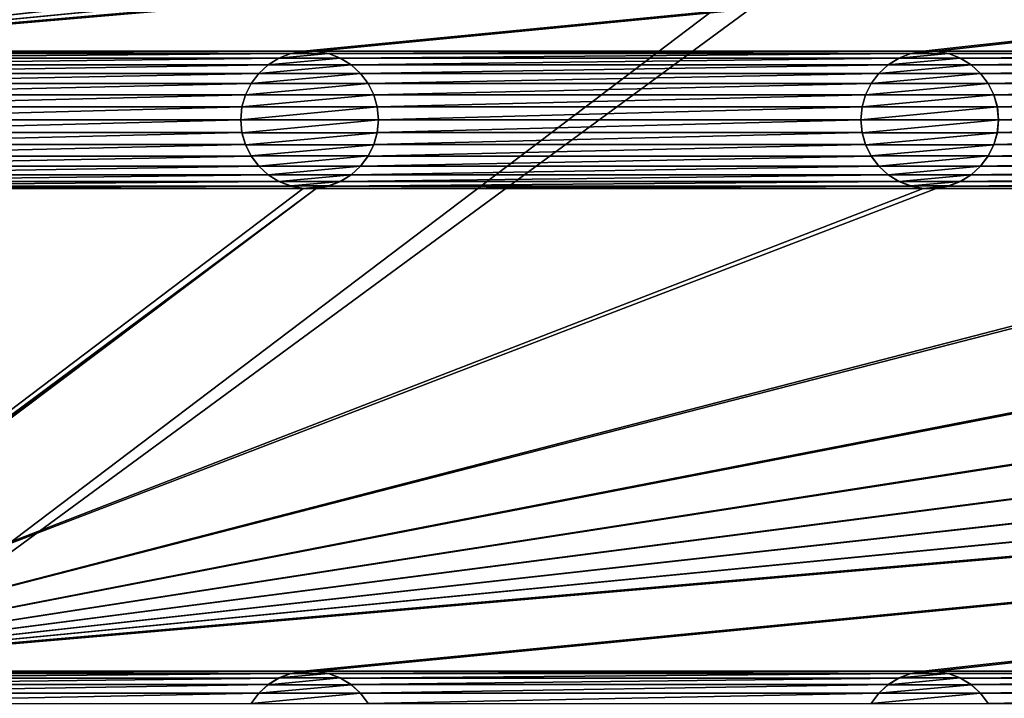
# Model space of a CAD drawing. Header units: metres. Extents: x -125 to 125, y -125 to 125.
# Tile 6 of 71: x -89 to -54, y -77 to -53. Entities that reach past the tile are written whole.
import ezdxf

# ---------------------------------------------------------------- set-up
doc = ezdxf.new("R2010")
doc.units = ezdxf.units.M
doc.layers.add('solid_P35300', color=7, linetype='CONTINUOUS')

msp = doc.modelspace()

# ---------------------------------------------------------------- linework, layer by layer
at = {"layer": 'solid_P35300'}
for points in [[(-106, 84), (-9.944516, -11.229122), (-106, -84)], [(-106, -84), (-9.944516, -11.229122), (-8.522517, -12.342908)], [(106, -84), (-106, -84), (-8.522517, -12.342908)], [(-78.517677, -36.238735, 5.5), (-102.755196, -54.254807, 5.5), (-102.365715, -54.013096, 5.5)], [(-78.982323, -36.238735, 5.5), (-101.017677, -36.238735, 5.5), (-102.755196, -54.254807, 5.5)], [(-78.517677, -36.238735, 5.5), (-78.982323, -36.238735, 5.5), (-102.755196, -54.254807, 5.5)], [(-78.517677, -36.238735, 5.5), (-102.365715, -54.013096, 5.5), (-101.932526, -53.845589, 5.5)], [(-11.017677, -36.238735, 5.5), (-101.932526, -53.845589, 5.5), (-101.482323, -53.761265, 5.5)], [(-101.932526, -53.845589, 5.5), (-56.482323, -36.238735, 5.5), (-78.517677, -36.238735, 5.5)], [(-56.017677, -36.238735, 5.5), (-56.482323, -36.238735, 5.5), (-101.932526, -53.845589, 5.5)], [(-33.982323, -36.238735, 5.5), (-56.017677, -36.238735, 5.5), (-101.932526, -53.845589, 5.5)], [(-33.517677, -36.238735, 5.5), (-33.982323, -36.238735, 5.5), (-101.932526, -53.845589, 5.5)], [(-11.482323, -36.238735, 5.5), (-33.517677, -36.238735, 5.5), (-101.932526, -53.845589, 5.5)], [(-11.017677, -36.238735, 5.5), (-11.482323, -36.238735, 5.5), (-101.932526, -53.845589, 5.5)], [(101.482323, -36.238735, 5.5), (-101.482323, -53.761265, 5.5), (-101.017677, -53.761265, 5.5)], [(11.017677, -36.238735, 5.5), (-11.017677, -36.238735, 5.5), (-101.482323, -53.761265, 5.5)], [(101.482323, -36.238735, 5.5), (101.017677, -36.238735, 5.5), (-101.482323, -53.761265, 5.5)], [(78.982323, -36.238735, 5.5), (-101.482323, -53.761265, 5.5), (101.017677, -36.238735, 5.5)], [(78.982323, -36.238735, 5.5), (78.517677, -36.238735, 5.5), (-101.482323, -53.761265, 5.5)], [(56.482323, -36.238735, 5.5), (-101.482323, -53.761265, 5.5), (78.517677, -36.238735, 5.5)], [(56.482323, -36.238735, 5.5), (56.017677, -36.238735, 5.5), (-101.482323, -53.761265, 5.5)], [(33.982323, -36.238735, 5.5), (-101.482323, -53.761265, 5.5), (56.017677, -36.238735, 5.5)], [(33.982323, -36.238735, 5.5), (33.517677, -36.238735, 5.5), (-101.482323, -53.761265, 5.5)], [(11.482323, -36.238735, 5.5), (-101.482323, -53.761265, 5.5), (33.517677, -36.238735, 5.5)], [(11.482323, -36.238735, 5.5), (11.017677, -36.238735, 5.5), (-101.482323, -53.761265, 5.5)], [(101.482323, -36.238735, 5.5), (-101.017677, -53.761265, 5.5), (-78.982323, -53.761265, 5.5)], [(101.482323, -36.238735, 5.5), (-78.982323, -53.761265, 5.5), (-78.517677, -53.761265, 5.5)], [(101.482323, -36.238735, 5.5), (-78.517677, -53.761265, 5.5), (-56.482323, -53.761265, 5.5)], [(101.482323, -36.238735, 5.5), (-56.482323, -53.761265, 5.5), (-56.017677, -53.761265, 5.5)], [(101.482323, -36.238735, 5.5), (-56.017677, -53.761265, 5.5), (-33.982323, -53.761265, 5.5)], [(-78.982323, -53.761265, 5.5), (-101.017677, -53.761265, 5.5), (-100.567474, -53.845589, 5.5)], [(-79.432526, -53.845589, 5.5), (-78.982323, -53.761265, 5.5), (-100.567474, -53.845589, 5.5)], [(-79.432526, -53.845589, 5.5), (-100.567474, -53.845589, 5.5), (-100.134285, -54.013096, 5.5)], [(-79.865715, -54.013096, 5.5), (-79.432526, -53.845589, 5.5), (-100.134285, -54.013096, 5.5)], [(-79.435997, -53.846943, 8), (-79.432526, -53.845589, 5.5), (-79.865715, -54.013096, 5.5)], [(-79.435997, -53.846943, 8), (-79.865715, -54.013096, 5.5), (-79.862007, -54.011444, 8)], [(-78.064003, -53.846943, 8), (-79.435997, -53.846943, 8), (-79.862007, -54.011444, 8)], [(-77.637993, -54.011444, 8), (-78.064003, -53.846943, 8), (-79.862007, -54.011444, 8)], [(-78.978188, -53.76115, 8), (-79.432526, -53.845589, 5.5), (-79.435997, -53.846943, 8)], [(-78.521812, -53.76115, 8), (-78.978188, -53.76115, 8), (-79.435997, -53.846943, 8)], [(-78.064003, -53.846943, 8), (-78.521812, -53.76115, 8), (-79.435997, -53.846943, 8)], [(-78.978188, -53.76115, 8), (-78.982323, -53.761265, 5.5), (-79.432526, -53.845589, 5.5)], [(-78.521812, -53.76115, 8), (-78.517677, -53.761265, 5.5), (-78.982323, -53.761265, 5.5)], [(-78.521812, -53.76115, 8), (-78.982323, -53.761265, 5.5), (-78.978188, -53.76115, 8)], [(-78.064003, -53.846943, 8), (-78.517677, -53.761265, 5.5), (-78.521812, -53.76115, 8)], [(-56.482323, -53.761265, 5.5), (-78.517677, -53.761265, 5.5), (-78.067474, -53.845589, 5.5)], [(-78.064003, -53.846943, 8), (-78.067474, -53.845589, 5.5), (-78.517677, -53.761265, 5.5)], [(-56.932526, -53.845589, 5.5), (-56.482323, -53.761265, 5.5), (-78.067474, -53.845589, 5.5)], [(-56.932526, -53.845589, 5.5), (-78.067474, -53.845589, 5.5), (-77.634285, -54.013096, 5.5)], [(-77.637993, -54.011444, 8), (-77.634285, -54.013096, 5.5), (-78.067474, -53.845589, 5.5)], [(-77.637993, -54.011444, 8), (-78.067474, -53.845589, 5.5), (-78.064003, -53.846943, 8)], [(-57.365715, -54.013096, 5.5), (-56.932526, -53.845589, 5.5), (-77.634285, -54.013096, 5.5)], [(-56.935997, -53.846943, 8), (-56.932526, -53.845589, 5.5), (-57.365715, -54.013096, 5.5)], [(-56.935997, -53.846943, 8), (-57.365715, -54.013096, 5.5), (-57.362003, -54.011444, 8)], [(-55.564003, -53.846943, 8), (-56.935997, -53.846943, 8), (-57.362003, -54.011444, 8)], [(-55.137997, -54.011444, 8), (-55.564003, -53.846943, 8), (-57.362003, -54.011444, 8)], [(-56.478191, -53.76115, 8), (-56.932526, -53.845589, 5.5), (-56.935997, -53.846943, 8)], [(-56.021809, -53.76115, 8), (-56.478191, -53.76115, 8), (-56.935997, -53.846943, 8)], [(-55.564003, -53.846943, 8), (-56.021809, -53.76115, 8), (-56.935997, -53.846943, 8)], [(-56.478191, -53.76115, 8), (-56.482323, -53.761265, 5.5), (-56.932526, -53.845589, 5.5)], [(-56.021809, -53.76115, 8), (-56.017677, -53.761265, 5.5), (-56.482323, -53.761265, 5.5)], [(-56.021809, -53.76115, 8), (-56.482323, -53.761265, 5.5), (-56.478191, -53.76115, 8)], [(-55.564003, -53.846943, 8), (-56.017677, -53.761265, 5.5), (-56.021809, -53.76115, 8)], [(-33.982323, -53.761265, 5.5), (-56.017677, -53.761265, 5.5), (-55.567474, -53.845589, 5.5)], [(-55.564003, -53.846943, 8), (-55.567474, -53.845589, 5.5), (-56.017677, -53.761265, 5.5)], [(-34.432526, -53.845589, 5.5), (-33.982323, -53.761265, 5.5), (-55.567474, -53.845589, 5.5)], [(-34.432526, -53.845589, 5.5), (-55.567474, -53.845589, 5.5), (-55.134285, -54.013096, 5.5)], [(-55.137997, -54.011444, 8), (-55.134285, -54.013096, 5.5), (-55.567474, -53.845589, 5.5)], [(-55.137997, -54.011444, 8), (-55.567474, -53.845589, 5.5), (-55.564003, -53.846943, 8)], [(-34.865715, -54.013096, 5.5), (-34.432526, -53.845589, 5.5), (-55.134285, -54.013096, 5.5)], [(-79.865715, -54.013096, 5.5), (-100.134285, -54.013096, 5.5), (-99.744804, -54.254807, 5.5)], [(-80.255196, -54.254807, 5.5), (-79.865715, -54.013096, 5.5), (-99.744804, -54.254807, 5.5)], [(-80.255196, -54.254807, 5.5), (-99.744804, -54.254807, 5.5), (-99.401634, -54.566902, 5.5)], [(-80.598366, -54.566902, 5.5), (-80.255196, -54.254807, 5.5), (-99.401634, -54.566902, 5.5)], [(-80.257263, -54.256908, 8), (-80.255196, -54.254807, 5.5), (-80.598366, -54.566902, 5.5)], [(-80.257263, -54.256908, 8), (-80.598366, -54.566902, 5.5), (-80.595993, -54.564438, 8)], [(-77.242737, -54.256908, 8), (-80.257263, -54.256908, 8), (-80.595993, -54.564438, 8)], [(-76.904007, -54.564438, 8), (-77.242737, -54.256908, 8), (-80.595993, -54.564438, 8)], [(-79.862007, -54.011444, 8), (-80.255196, -54.254807, 5.5), (-80.257263, -54.256908, 8)], [(-77.637993, -54.011444, 8), (-79.862007, -54.011444, 8), (-80.257263, -54.256908, 8)], [(-77.242737, -54.256908, 8), (-77.637993, -54.011444, 8), (-80.257263, -54.256908, 8)], [(-79.862007, -54.011444, 8), (-79.865715, -54.013096, 5.5), (-80.255196, -54.254807, 5.5)], [(-77.242737, -54.256908, 8), (-77.634285, -54.013096, 5.5), (-77.637993, -54.011444, 8)], [(-57.365715, -54.013096, 5.5), (-77.634285, -54.013096, 5.5), (-77.244804, -54.254807, 5.5)], [(-77.242737, -54.256908, 8), (-77.244804, -54.254807, 5.5), (-77.634285, -54.013096, 5.5)], [(-57.755196, -54.254807, 5.5), (-57.365715, -54.013096, 5.5), (-77.244804, -54.254807, 5.5)], [(-57.755196, -54.254807, 5.5), (-77.244804, -54.254807, 5.5), (-76.901634, -54.566902, 5.5)], [(-76.904007, -54.564438, 8), (-76.901634, -54.566902, 5.5), (-77.244804, -54.254807, 5.5)], [(-76.904007, -54.564438, 8), (-77.244804, -54.254807, 5.5), (-77.242737, -54.256908, 8)], [(-58.098362, -54.566902, 5.5), (-57.755196, -54.254807, 5.5), (-76.901634, -54.566902, 5.5)], [(-57.757267, -54.256908, 8), (-57.755196, -54.254807, 5.5), (-58.098362, -54.566902, 5.5)], [(-57.757267, -54.256908, 8), (-58.098362, -54.566902, 5.5), (-58.095997, -54.564438, 8)], [(-54.742733, -54.256908, 8), (-57.757267, -54.256908, 8), (-58.095997, -54.564438, 8)], [(-54.404003, -54.564438, 8), (-54.742733, -54.256908, 8), (-58.095997, -54.564438, 8)], [(-57.362003, -54.011444, 8), (-57.755196, -54.254807, 5.5), (-57.757267, -54.256908, 8)], [(-55.137997, -54.011444, 8), (-57.362003, -54.011444, 8), (-57.757267, -54.256908, 8)], [(-54.742733, -54.256908, 8), (-55.137997, -54.011444, 8), (-57.757267, -54.256908, 8)], [(-57.362003, -54.011444, 8), (-57.365715, -54.013096, 5.5), (-57.755196, -54.254807, 5.5)], [(-54.742733, -54.256908, 8), (-55.134285, -54.013096, 5.5), (-55.137997, -54.011444, 8)], [(-34.865715, -54.013096, 5.5), (-55.134285, -54.013096, 5.5), (-54.744804, -54.254807, 5.5)], [(-54.742733, -54.256908, 8), (-54.744804, -54.254807, 5.5), (-55.134285, -54.013096, 5.5)], [(-35.255196, -54.254807, 5.5), (-34.865715, -54.013096, 5.5), (-54.744804, -54.254807, 5.5)], [(-35.255196, -54.254807, 5.5), (-54.744804, -54.254807, 5.5), (-54.401638, -54.566902, 5.5)], [(-54.404003, -54.564438, 8), (-54.401638, -54.566902, 5.5), (-54.744804, -54.254807, 5.5)], [(-54.404003, -54.564438, 8), (-54.744804, -54.254807, 5.5), (-54.742733, -54.256908, 8)], [(-35.598362, -54.566902, 5.5), (-35.255196, -54.254807, 5.5), (-54.401638, -54.566902, 5.5)], [(-80.598366, -54.566902, 5.5), (-99.401634, -54.566902, 5.5), (-99.125549, -54.933693, 5.5)], [(-80.874451, -54.933693, 5.5), (-80.598366, -54.566902, 5.5), (-99.125549, -54.933693, 5.5)], [(-80.595993, -54.564438, 8), (-80.874451, -54.933693, 5.5), (-80.875023, -54.935528, 8)], [(-76.904007, -54.564438, 8), (-80.595993, -54.564438, 8), (-80.875023, -54.935528, 8)], [(-76.624977, -54.935528, 8), (-76.904007, -54.564438, 8), (-80.875023, -54.935528, 8)], [(-80.595993, -54.564438, 8), (-80.598366, -54.566902, 5.5), (-80.874451, -54.933693, 5.5)], [(-76.624977, -54.935528, 8), (-76.901634, -54.566902, 5.5), (-76.904007, -54.564438, 8)], [(-58.098362, -54.566902, 5.5), (-76.901634, -54.566902, 5.5), (-76.625549, -54.933693, 5.5)], [(-76.624977, -54.935528, 8), (-76.625549, -54.933693, 5.5), (-76.901634, -54.566902, 5.5)], [(-58.374451, -54.933693, 5.5), (-58.098362, -54.566902, 5.5), (-76.625549, -54.933693, 5.5)], [(-58.095997, -54.564438, 8), (-58.374451, -54.933693, 5.5), (-58.375023, -54.935528, 8)], [(-54.404003, -54.564438, 8), (-58.095997, -54.564438, 8), (-58.375023, -54.935528, 8)], [(-54.124977, -54.935528, 8), (-54.404003, -54.564438, 8), (-58.375023, -54.935528, 8)], [(-58.095997, -54.564438, 8), (-58.098362, -54.566902, 5.5), (-58.374451, -54.933693, 5.5)], [(-54.124977, -54.935528, 8), (-54.401638, -54.566902, 5.5), (-54.404003, -54.564438, 8)], [(-35.598362, -54.566902, 5.5), (-54.401638, -54.566902, 5.5), (-54.125549, -54.933693, 5.5)], [(-54.124977, -54.935528, 8), (-54.125549, -54.933693, 5.5), (-54.401638, -54.566902, 5.5)], [(-35.874451, -54.933693, 5.5), (-35.598362, -54.566902, 5.5), (-54.125549, -54.933693, 5.5)], [(-80.874451, -54.933693, 5.5), (-99.125549, -54.933693, 5.5), (-98.918549, -55.347717, 5.5)], [(-81.081451, -55.347717, 5.5), (-80.874451, -54.933693, 5.5), (-98.918549, -55.347717, 5.5)], [(-80.875023, -54.935528, 8), (-80.874451, -54.933693, 5.5), (-81.081451, -55.347717, 5.5)], [(-80.875023, -54.935528, 8), (-81.081451, -55.347717, 5.5), (-81.080627, -55.345535, 8)], [(-76.624977, -54.935528, 8), (-80.875023, -54.935528, 8), (-81.080627, -55.345535, 8)], [(-76.419373, -55.345535, 8), (-76.624977, -54.935528, 8), (-81.080627, -55.345535, 8)], [(-58.374451, -54.933693, 5.5), (-76.625549, -54.933693, 5.5), (-76.418549, -55.347717, 5.5)], [(-76.419373, -55.345535, 8), (-76.418549, -55.347717, 5.5), (-76.625549, -54.933693, 5.5)], [(-76.419373, -55.345535, 8), (-76.625549, -54.933693, 5.5), (-76.624977, -54.935528, 8)], [(-58.581455, -55.347717, 5.5), (-58.374451, -54.933693, 5.5), (-76.418549, -55.347717, 5.5)], [(-58.375023, -54.935528, 8), (-58.374451, -54.933693, 5.5), (-58.581455, -55.347717, 5.5)], [(-58.375023, -54.935528, 8), (-58.581455, -55.347717, 5.5), (-58.580627, -55.345535, 8)], [(-54.124977, -54.935528, 8), (-58.375023, -54.935528, 8), (-58.580627, -55.345535, 8)], [(-53.919373, -55.345535, 8), (-54.124977, -54.935528, 8), (-58.580627, -55.345535, 8)], [(-35.874451, -54.933693, 5.5), (-54.125549, -54.933693, 5.5), (-53.918545, -55.347717, 5.5)], [(-53.919373, -55.345535, 8), (-53.918545, -55.347717, 5.5), (-54.125549, -54.933693, 5.5)], [(-53.919373, -55.345535, 8), (-54.125549, -54.933693, 5.5), (-54.124977, -54.935528, 8)], [(-36.081455, -55.347717, 5.5), (-35.874451, -54.933693, 5.5), (-53.918545, -55.347717, 5.5)], [(-81.081451, -55.347717, 5.5), (-98.918549, -55.347717, 5.5), (-98.794525, -55.784481, 5.5)], [(-81.205475, -55.784481, 5.5), (-81.081451, -55.347717, 5.5), (-98.794525, -55.784481, 5.5)], [(-81.080627, -55.345535, 8), (-81.081451, -55.347717, 5.5), (-81.205475, -55.784481, 5.5)], [(-81.080627, -55.345535, 8), (-81.205475, -55.784481, 5.5), (-81.204247, -55.781639, 8)], [(-76.419373, -55.345535, 8), (-81.080627, -55.345535, 8), (-81.204247, -55.781639, 8)], [(-76.295753, -55.781639, 8), (-76.419373, -55.345535, 8), (-81.204247, -55.781639, 8)], [(-76.295753, -55.781639, 8), (-76.418549, -55.347717, 5.5), (-76.419373, -55.345535, 8)], [(-58.581455, -55.347717, 5.5), (-76.418549, -55.347717, 5.5), (-76.294525, -55.784481, 5.5)], [(-76.295753, -55.781639, 8), (-76.294525, -55.784481, 5.5), (-76.418549, -55.347717, 5.5)], [(-58.705479, -55.784481, 5.5), (-58.581455, -55.347717, 5.5), (-76.294525, -55.784481, 5.5)], [(-58.580627, -55.345535, 8), (-58.581455, -55.347717, 5.5), (-58.705479, -55.784481, 5.5)], [(-58.580627, -55.345535, 8), (-58.705479, -55.784481, 5.5), (-58.704247, -55.781639, 8)], [(-53.919373, -55.345535, 8), (-58.580627, -55.345535, 8), (-58.704247, -55.781639, 8)], [(-53.795753, -55.781639, 8), (-53.919373, -55.345535, 8), (-58.704247, -55.781639, 8)], [(-53.795753, -55.781639, 8), (-53.918545, -55.347717, 5.5), (-53.919373, -55.345535, 8)], [(-36.081455, -55.347717, 5.5), (-53.918545, -55.347717, 5.5), (-53.794521, -55.784481, 5.5)], [(-53.795753, -55.781639, 8), (-53.794521, -55.784481, 5.5), (-53.918545, -55.347717, 5.5)], [(-36.205479, -55.784481, 5.5), (-36.081455, -55.347717, 5.5), (-53.794521, -55.784481, 5.5)], [(-81.205475, -55.784481, 5.5), (-98.794525, -55.784481, 5.5), (-98.75, -56.25, 5.5)], [(-81.25, -56.25, 5.5), (-81.205475, -55.784481, 5.5), (-98.75, -56.25, 5.5)], [(-81.204247, -55.781639, 8), (-81.205475, -55.784481, 5.5), (-81.25, -56.25, 5.5)], [(-81.204247, -55.781639, 8), (-81.25, -56.25, 5.5), (-81.25, -56.25, 8)], [(-76.295753, -55.781639, 8), (-81.25, -56.25, 8), (-76.25, -56.25, 8)], [(-76.295753, -55.781639, 8), (-81.204247, -55.781639, 8), (-81.25, -56.25, 8)], [(-76.295753, -55.781639, 8), (-76.25, -56.25, 8), (-76.294525, -55.784481, 5.5)], [(-58.705479, -55.784481, 5.5), (-76.294525, -55.784481, 5.5), (-76.25, -56.25, 5.5)], [(-76.25, -56.25, 8), (-76.25, -56.25, 5.5), (-76.294525, -55.784481, 5.5)], [(-58.75, -56.25, 5.5), (-58.705479, -55.784481, 5.5), (-76.25, -56.25, 5.5)], [(-58.704247, -55.781639, 8), (-58.705479, -55.784481, 5.5), (-58.75, -56.25, 5.5)], [(-58.704247, -55.781639, 8), (-58.75, -56.25, 5.5), (-58.75, -56.25, 8)], [(-53.795753, -55.781639, 8), (-58.75, -56.25, 8), (-53.75, -56.25, 8)], [(-53.795753, -55.781639, 8), (-58.704247, -55.781639, 8), (-58.75, -56.25, 8)], [(-53.795753, -55.781639, 8), (-53.75, -56.25, 8), (-53.794521, -55.784481, 5.5)], [(-36.205479, -55.784481, 5.5), (-53.794521, -55.784481, 5.5), (-53.75, -56.25, 5.5)], [(-53.75, -56.25, 8), (-53.75, -56.25, 5.5), (-53.794521, -55.784481, 5.5)], [(-36.25, -56.25, 5.5), (-36.205479, -55.784481, 5.5), (-53.75, -56.25, 5.5)], [(-81.25, -56.25, 5.5), (-98.75, -56.25, 5.5), (-98.794525, -56.715519, 5.5)], [(-81.205475, -56.715519, 5.5), (-81.25, -56.25, 5.5), (-98.794525, -56.715519, 5.5)], [(-81.25, -56.25, 8), (-81.25, -56.25, 5.5), (-81.205475, -56.715519, 5.5)], [(-81.25, -56.25, 8), (-81.205475, -56.715519, 5.5), (-81.204247, -56.718361, 8)], [(-81.25, -56.25, 8), (-81.204247, -56.718361, 8), (-76.25, -56.25, 8)], [(-81.204247, -56.718361, 8), (-76.295753, -56.718361, 8), (-76.25, -56.25, 8)], [(-76.295753, -56.718361, 8), (-76.294525, -56.715519, 5.5), (-76.25, -56.25, 5.5)], [(-76.295753, -56.718361, 8), (-76.25, -56.25, 5.5), (-76.25, -56.25, 8)], [(-58.75, -56.25, 5.5), (-76.25, -56.25, 5.5), (-76.294525, -56.715519, 5.5)], [(-58.705479, -56.715519, 5.5), (-58.75, -56.25, 5.5), (-76.294525, -56.715519, 5.5)], [(-58.75, -56.25, 8), (-58.75, -56.25, 5.5), (-58.705479, -56.715519, 5.5)], [(-58.75, -56.25, 8), (-58.705479, -56.715519, 5.5), (-58.704247, -56.718361, 8)], [(-58.75, -56.25, 8), (-58.704247, -56.718361, 8), (-53.75, -56.25, 8)], [(-58.704247, -56.718361, 8), (-53.795753, -56.718361, 8), (-53.75, -56.25, 8)], [(-53.795753, -56.718361, 8), (-53.794521, -56.715519, 5.5), (-53.75, -56.25, 5.5)], [(-53.795753, -56.718361, 8), (-53.75, -56.25, 5.5), (-53.75, -56.25, 8)], [(-36.25, -56.25, 5.5), (-53.75, -56.25, 5.5), (-53.794521, -56.715519, 5.5)], [(-36.205479, -56.715519, 5.5), (-36.25, -56.25, 5.5), (-53.794521, -56.715519, 5.5)], [(-81.205475, -56.715519, 5.5), (-98.794525, -56.715519, 5.5), (-98.918549, -57.152283, 5.5)], [(-81.081451, -57.152283, 5.5), (-81.205475, -56.715519, 5.5), (-98.918549, -57.152283, 5.5)], [(-81.204247, -56.718361, 8), (-81.205475, -56.715519, 5.5), (-81.081451, -57.152283, 5.5)], [(-81.204247, -56.718361, 8), (-81.081451, -57.152283, 5.5), (-81.080627, -57.154465, 8)], [(-81.204247, -56.718361, 8), (-81.080627, -57.154465, 8), (-76.295753, -56.718361, 8)], [(-81.080627, -57.154465, 8), (-76.419373, -57.154465, 8), (-76.295753, -56.718361, 8)], [(-76.419373, -57.154465, 8), (-76.418549, -57.152283, 5.5), (-76.294525, -56.715519, 5.5)], [(-76.419373, -57.154465, 8), (-76.294525, -56.715519, 5.5), (-76.295753, -56.718361, 8)], [(-58.705479, -56.715519, 5.5), (-76.294525, -56.715519, 5.5), (-76.418549, -57.152283, 5.5)], [(-58.581455, -57.152283, 5.5), (-58.705479, -56.715519, 5.5), (-76.418549, -57.152283, 5.5)], [(-58.704247, -56.718361, 8), (-58.705479, -56.715519, 5.5), (-58.581455, -57.152283, 5.5)], [(-58.704247, -56.718361, 8), (-58.581455, -57.152283, 5.5), (-58.580627, -57.154465, 8)], [(-58.704247, -56.718361, 8), (-58.580627, -57.154465, 8), (-53.795753, -56.718361, 8)], [(-58.580627, -57.154465, 8), (-53.919373, -57.154465, 8), (-53.795753, -56.718361, 8)], [(-53.919373, -57.154465, 8), (-53.918545, -57.152283, 5.5), (-53.794521, -56.715519, 5.5)], [(-53.919373, -57.154465, 8), (-53.794521, -56.715519, 5.5), (-53.795753, -56.718361, 8)], [(-36.205479, -56.715519, 5.5), (-53.794521, -56.715519, 5.5), (-53.918545, -57.152283, 5.5)], [(-36.081455, -57.152283, 5.5), (-36.205479, -56.715519, 5.5), (-53.918545, -57.152283, 5.5)], [(-81.081451, -57.152283, 5.5), (-98.918549, -57.152283, 5.5), (-99.125549, -57.566307, 5.5)], [(-80.874451, -57.566307, 5.5), (-81.081451, -57.152283, 5.5), (-99.125549, -57.566307, 5.5)], [(-81.080627, -57.154465, 8), (-81.081451, -57.152283, 5.5), (-80.874451, -57.566307, 5.5)], [(-81.080627, -57.154465, 8), (-80.874451, -57.566307, 5.5), (-80.875023, -57.564472, 8)], [(-81.080627, -57.154465, 8), (-80.875023, -57.564472, 8), (-76.419373, -57.154465, 8)], [(-80.875023, -57.564472, 8), (-76.624977, -57.564472, 8), (-76.419373, -57.154465, 8)], [(-58.581455, -57.152283, 5.5), (-76.418549, -57.152283, 5.5), (-76.625549, -57.566307, 5.5)], [(-76.624977, -57.564472, 8), (-76.625549, -57.566307, 5.5), (-76.418549, -57.152283, 5.5)], [(-58.374451, -57.566307, 5.5), (-58.581455, -57.152283, 5.5), (-76.625549, -57.566307, 5.5)], [(-76.624977, -57.564472, 8), (-76.418549, -57.152283, 5.5), (-76.419373, -57.154465, 8)], [(-58.580627, -57.154465, 8), (-58.581455, -57.152283, 5.5), (-58.374451, -57.566307, 5.5)], [(-58.580627, -57.154465, 8), (-58.374451, -57.566307, 5.5), (-58.375023, -57.564472, 8)], [(-58.580627, -57.154465, 8), (-58.375023, -57.564472, 8), (-53.919373, -57.154465, 8)], [(-58.375023, -57.564472, 8), (-54.124977, -57.564472, 8), (-53.919373, -57.154465, 8)], [(-36.081455, -57.152283, 5.5), (-53.918545, -57.152283, 5.5), (-54.125549, -57.566307, 5.5)], [(-54.124977, -57.564472, 8), (-54.125549, -57.566307, 5.5), (-53.918545, -57.152283, 5.5)], [(-35.874451, -57.566307, 5.5), (-36.081455, -57.152283, 5.5), (-54.125549, -57.566307, 5.5)], [(-54.124977, -57.564472, 8), (-53.918545, -57.152283, 5.5), (-53.919373, -57.154465, 8)], [(-80.874451, -57.566307, 5.5), (-99.125549, -57.566307, 5.5), (-99.401634, -57.933098, 5.5)], [(-80.598366, -57.933098, 5.5), (-80.874451, -57.566307, 5.5), (-99.401634, -57.933098, 5.5)], [(-80.875023, -57.564472, 8), (-80.874451, -57.566307, 5.5), (-80.598366, -57.933098, 5.5)], [(-80.875023, -57.564472, 8), (-80.598366, -57.933098, 5.5), (-80.595993, -57.935562, 8)], [(-80.875023, -57.564472, 8), (-80.595993, -57.935562, 8), (-76.624977, -57.564472, 8)], [(-80.595993, -57.935562, 8), (-76.904007, -57.935562, 8), (-76.624977, -57.564472, 8)], [(-76.904007, -57.935562, 8), (-76.625549, -57.566307, 5.5), (-76.624977, -57.564472, 8)], [(-76.904007, -57.935562, 8), (-76.901634, -57.933098, 5.5), (-76.625549, -57.566307, 5.5)], [(-58.374451, -57.566307, 5.5), (-76.625549, -57.566307, 5.5), (-76.901634, -57.933098, 5.5)], [(-58.098362, -57.933098, 5.5), (-58.374451, -57.566307, 5.5), (-76.901634, -57.933098, 5.5)], [(-58.375023, -57.564472, 8), (-58.374451, -57.566307, 5.5), (-58.098362, -57.933098, 5.5)], [(-58.375023, -57.564472, 8), (-58.098362, -57.933098, 5.5), (-58.095997, -57.935562, 8)], [(-58.375023, -57.564472, 8), (-58.095997, -57.935562, 8), (-54.124977, -57.564472, 8)], [(-58.095997, -57.935562, 8), (-54.404003, -57.935562, 8), (-54.124977, -57.564472, 8)], [(-54.404003, -57.935562, 8), (-54.125549, -57.566307, 5.5), (-54.124977, -57.564472, 8)], [(-54.404003, -57.935562, 8), (-54.401638, -57.933098, 5.5), (-54.125549, -57.566307, 5.5)], [(-35.874451, -57.566307, 5.5), (-54.125549, -57.566307, 5.5), (-54.401638, -57.933098, 5.5)], [(-35.598362, -57.933098, 5.5), (-35.874451, -57.566307, 5.5), (-54.401638, -57.933098, 5.5)], [(-80.598366, -57.933098, 5.5), (-99.401634, -57.933098, 5.5), (-99.744804, -58.245193, 5.5)], [(-80.255196, -58.245193, 5.5), (-80.598366, -57.933098, 5.5), (-99.744804, -58.245193, 5.5)], [(-80.595993, -57.935562, 8), (-80.598366, -57.933098, 5.5), (-80.255196, -58.245193, 5.5)], [(-80.595993, -57.935562, 8), (-80.255196, -58.245193, 5.5), (-80.257263, -58.243092, 8)], [(-80.595993, -57.935562, 8), (-80.257263, -58.243092, 8), (-76.904007, -57.935562, 8)], [(-80.257263, -58.243092, 8), (-77.242737, -58.243092, 8), (-76.904007, -57.935562, 8)], [(-58.098362, -57.933098, 5.5), (-76.901634, -57.933098, 5.5), (-77.244804, -58.245193, 5.5)], [(-77.242737, -58.243092, 8), (-77.244804, -58.245193, 5.5), (-76.901634, -57.933098, 5.5)], [(-57.755196, -58.245193, 5.5), (-58.098362, -57.933098, 5.5), (-77.244804, -58.245193, 5.5)], [(-77.242737, -58.243092, 8), (-76.901634, -57.933098, 5.5), (-76.904007, -57.935562, 8)], [(-58.095997, -57.935562, 8), (-58.098362, -57.933098, 5.5), (-57.755196, -58.245193, 5.5)], [(-58.095997, -57.935562, 8), (-57.755196, -58.245193, 5.5), (-57.757267, -58.243092, 8)], [(-58.095997, -57.935562, 8), (-57.757267, -58.243092, 8), (-54.404003, -57.935562, 8)], [(-57.757267, -58.243092, 8), (-54.742733, -58.243092, 8), (-54.404003, -57.935562, 8)], [(-35.598362, -57.933098, 5.5), (-54.401638, -57.933098, 5.5), (-54.744804, -58.245193, 5.5)], [(-54.742733, -58.243092, 8), (-54.744804, -58.245193, 5.5), (-54.401638, -57.933098, 5.5)], [(-35.255196, -58.245193, 5.5), (-35.598362, -57.933098, 5.5), (-54.744804, -58.245193, 5.5)], [(-54.742733, -58.243092, 8), (-54.401638, -57.933098, 5.5), (-54.404003, -57.935562, 8)], [(-79.865715, -58.486904, 5.5), (-100.134285, -58.486904, 5.5), (-100.567474, -58.654411, 5.5)], [(-79.432526, -58.654411, 5.5), (-79.865715, -58.486904, 5.5), (-100.567474, -58.654411, 5.5)], [(-80.255196, -58.245193, 5.5), (-99.744804, -58.245193, 5.5), (-100.134285, -58.486904, 5.5)], [(-79.865715, -58.486904, 5.5), (-80.255196, -58.245193, 5.5), (-100.134285, -58.486904, 5.5)], [(-80.257263, -58.243092, 8), (-80.255196, -58.245193, 5.5), (-79.865715, -58.486904, 5.5)], [(-80.257263, -58.243092, 8), (-79.865715, -58.486904, 5.5), (-79.862007, -58.488556, 8)], [(-80.257263, -58.243092, 8), (-79.862007, -58.488556, 8), (-77.242737, -58.243092, 8)], [(-79.862007, -58.488556, 8), (-79.865715, -58.486904, 5.5), (-79.432526, -58.654411, 5.5)], [(-79.862007, -58.488556, 8), (-77.637993, -58.488556, 8), (-77.242737, -58.243092, 8)], [(-79.862007, -58.488556, 8), (-79.432526, -58.654411, 5.5), (-79.435997, -58.653057, 8)], [(-79.862007, -58.488556, 8), (-79.435997, -58.653057, 8), (-77.637993, -58.488556, 8)], [(-79.435997, -58.653057, 8), (-78.064003, -58.653057, 8), (-77.637993, -58.488556, 8)], [(-57.365715, -58.486904, 5.5), (-77.634285, -58.486904, 5.5), (-78.067474, -58.654411, 5.5)], [(-78.064003, -58.653057, 8), (-78.067474, -58.654411, 5.5), (-77.634285, -58.486904, 5.5)], [(-56.932526, -58.654411, 5.5), (-57.365715, -58.486904, 5.5), (-78.067474, -58.654411, 5.5)], [(-78.064003, -58.653057, 8), (-77.634285, -58.486904, 5.5), (-77.637993, -58.488556, 8)], [(-77.637993, -58.488556, 8), (-77.244804, -58.245193, 5.5), (-77.242737, -58.243092, 8)], [(-77.637993, -58.488556, 8), (-77.634285, -58.486904, 5.5), (-77.244804, -58.245193, 5.5)], [(-57.755196, -58.245193, 5.5), (-77.244804, -58.245193, 5.5), (-77.634285, -58.486904, 5.5)], [(-57.365715, -58.486904, 5.5), (-57.755196, -58.245193, 5.5), (-77.634285, -58.486904, 5.5)], [(-57.757267, -58.243092, 8), (-57.755196, -58.245193, 5.5), (-57.365715, -58.486904, 5.5)], [(-57.757267, -58.243092, 8), (-57.365715, -58.486904, 5.5), (-57.362003, -58.488556, 8)], [(-57.757267, -58.243092, 8), (-57.362003, -58.488556, 8), (-54.742733, -58.243092, 8)], [(-57.362003, -58.488556, 8), (-57.365715, -58.486904, 5.5), (-56.932526, -58.654411, 5.5)], [(-57.362003, -58.488556, 8), (-55.137997, -58.488556, 8), (-54.742733, -58.243092, 8)], [(-57.362003, -58.488556, 8), (-56.932526, -58.654411, 5.5), (-56.935997, -58.653057, 8)], [(-57.362003, -58.488556, 8), (-56.935997, -58.653057, 8), (-55.137997, -58.488556, 8)], [(-56.935997, -58.653057, 8), (-55.564003, -58.653057, 8), (-55.137997, -58.488556, 8)], [(-34.865715, -58.486904, 5.5), (-55.134285, -58.486904, 5.5), (-55.567474, -58.654411, 5.5)], [(-55.564003, -58.653057, 8), (-55.567474, -58.654411, 5.5), (-55.134285, -58.486904, 5.5)], [(-34.432526, -58.654411, 5.5), (-34.865715, -58.486904, 5.5), (-55.567474, -58.654411, 5.5)], [(-55.564003, -58.653057, 8), (-55.134285, -58.486904, 5.5), (-55.137997, -58.488556, 8)], [(-55.137997, -58.488556, 8), (-54.744804, -58.245193, 5.5), (-54.742733, -58.243092, 8)], [(-55.137997, -58.488556, 8), (-55.134285, -58.486904, 5.5), (-54.744804, -58.245193, 5.5)], [(-35.255196, -58.245193, 5.5), (-54.744804, -58.245193, 5.5), (-55.134285, -58.486904, 5.5)], [(-34.865715, -58.486904, 5.5), (-35.255196, -58.245193, 5.5), (-55.134285, -58.486904, 5.5)], [(-78.517677, -58.738735, 5.5), (-102.755196, -76.754807, 5.5), (-102.365715, -76.5131, 5.5)], [(-78.982323, -58.738735, 5.5), (-101.017677, -58.738735, 5.5), (-102.755196, -76.754807, 5.5)], [(-78.517677, -58.738735, 5.5), (-78.982323, -58.738735, 5.5), (-102.755196, -76.754807, 5.5)], [(-78.517677, -58.738735, 5.5), (-102.365715, -76.5131, 5.5), (-101.932526, -76.345589, 5.5)], [(-11.017677, -58.738735, 5.5), (-101.932526, -76.345589, 5.5), (-101.482323, -76.261269, 5.5)], [(-101.932526, -76.345589, 5.5), (-56.482323, -58.738735, 5.5), (-78.517677, -58.738735, 5.5)], [(-56.017677, -58.738735, 5.5), (-56.482323, -58.738735, 5.5), (-101.932526, -76.345589, 5.5)], [(-33.982323, -58.738735, 5.5), (-56.017677, -58.738735, 5.5), (-101.932526, -76.345589, 5.5)], [(-33.517677, -58.738735, 5.5), (-33.982323, -58.738735, 5.5), (-101.932526, -76.345589, 5.5)], [(-11.482323, -58.738735, 5.5), (-33.517677, -58.738735, 5.5), (-101.932526, -76.345589, 5.5)], [(-11.017677, -58.738735, 5.5), (-11.482323, -58.738735, 5.5), (-101.932526, -76.345589, 5.5)], [(101.482323, -58.738735, 5.5), (-101.482323, -76.261269, 5.5), (-101.017677, -76.261269, 5.5)], [(11.017677, -58.738735, 5.5), (-11.017677, -58.738735, 5.5), (-101.482323, -76.261269, 5.5)], [(101.482323, -58.738735, 5.5), (101.017677, -58.738735, 5.5), (-101.482323, -76.261269, 5.5)], [(78.982323, -58.738735, 5.5), (-101.482323, -76.261269, 5.5), (101.017677, -58.738735, 5.5)], [(78.982323, -58.738735, 5.5), (78.517677, -58.738735, 5.5), (-101.482323, -76.261269, 5.5)], [(56.482323, -58.738735, 5.5), (-101.482323, -76.261269, 5.5), (78.517677, -58.738735, 5.5)], [(56.482323, -58.738735, 5.5), (56.017677, -58.738735, 5.5), (-101.482323, -76.261269, 5.5)], [(33.982323, -58.738735, 5.5), (-101.482323, -76.261269, 5.5), (56.017677, -58.738735, 5.5)], [(33.982323, -58.738735, 5.5), (33.517677, -58.738735, 5.5), (-101.482323, -76.261269, 5.5)], [(11.482323, -58.738735, 5.5), (-101.482323, -76.261269, 5.5), (33.517677, -58.738735, 5.5)], [(11.482323, -58.738735, 5.5), (11.017677, -58.738735, 5.5), (-101.482323, -76.261269, 5.5)], [(-79.432526, -58.654411, 5.5), (-100.567474, -58.654411, 5.5), (-101.017677, -58.738735, 5.5)], [(-78.982323, -58.738735, 5.5), (-79.432526, -58.654411, 5.5), (-101.017677, -58.738735, 5.5)], [(101.482323, -58.738735, 5.5), (-101.017677, -76.261269, 5.5), (-78.982323, -76.261269, 5.5)], [(-79.435997, -58.653057, 8), (-79.432526, -58.654411, 5.5), (-78.982323, -58.738735, 5.5)], [(-79.435997, -58.653057, 8), (-78.982323, -58.738735, 5.5), (-78.978188, -58.73885, 8)], [(-79.435997, -58.653057, 8), (-78.978188, -58.73885, 8), (-78.064003, -58.653057, 8)], [(101.482323, -58.738735, 5.5), (-78.982323, -76.261269, 5.5), (-78.517677, -76.261269, 5.5)], [(-78.978188, -58.73885, 8), (-78.982323, -58.738735, 5.5), (-78.517677, -58.738735, 5.5)], [(-78.978188, -58.73885, 8), (-78.521812, -58.73885, 8), (-78.064003, -58.653057, 8)], [(-78.978188, -58.73885, 8), (-78.517677, -58.738735, 5.5), (-78.521812, -58.73885, 8)], [(-78.521812, -58.73885, 8), (-78.067474, -58.654411, 5.5), (-78.064003, -58.653057, 8)], [(-78.521812, -58.73885, 8), (-78.517677, -58.738735, 5.5), (-78.067474, -58.654411, 5.5)], [(-56.932526, -58.654411, 5.5), (-78.067474, -58.654411, 5.5), (-78.517677, -58.738735, 5.5)], [(-56.482323, -58.738735, 5.5), (-56.932526, -58.654411, 5.5), (-78.517677, -58.738735, 5.5)], [(101.482323, -58.738735, 5.5), (-78.517677, -76.261269, 5.5), (-56.482323, -76.261269, 5.5)], [(-56.935997, -58.653057, 8), (-56.932526, -58.654411, 5.5), (-56.482323, -58.738735, 5.5)], [(-56.935997, -58.653057, 8), (-56.482323, -58.738735, 5.5), (-56.478191, -58.73885, 8)], [(-56.935997, -58.653057, 8), (-56.478191, -58.73885, 8), (-55.564003, -58.653057, 8)], [(-56.478191, -58.73885, 8), (-56.482323, -58.738735, 5.5), (-56.017677, -58.738735, 5.5)], [(101.482323, -58.738735, 5.5), (-56.482323, -76.261269, 5.5), (-56.017677, -76.261269, 5.5)], [(-56.478191, -58.73885, 8), (-56.021809, -58.73885, 8), (-55.564003, -58.653057, 8)], [(-56.478191, -58.73885, 8), (-56.017677, -58.738735, 5.5), (-56.021809, -58.73885, 8)], [(-56.021809, -58.73885, 8), (-55.567474, -58.654411, 5.5), (-55.564003, -58.653057, 8)], [(-56.021809, -58.73885, 8), (-56.017677, -58.738735, 5.5), (-55.567474, -58.654411, 5.5)], [(-34.432526, -58.654411, 5.5), (-55.567474, -58.654411, 5.5), (-56.017677, -58.738735, 5.5)], [(-33.982323, -58.738735, 5.5), (-34.432526, -58.654411, 5.5), (-56.017677, -58.738735, 5.5)], [(101.482323, -58.738735, 5.5), (-56.017677, -76.261269, 5.5), (-33.982323, -76.261269, 5.5)], [(-101.017677, -76.261269, 5.5), (-100.567474, -76.345589, 5.5), (-78.982323, -76.261269, 5.5)], [(-100.567474, -76.345589, 5.5), (-79.432526, -76.345589, 5.5), (-78.982323, -76.261269, 5.5)], [(-100.567474, -76.345589, 5.5), (-100.134285, -76.5131, 5.5), (-79.432526, -76.345589, 5.5)], [(-100.134285, -76.5131, 5.5), (-79.865715, -76.5131, 5.5), (-79.432526, -76.345589, 5.5)], [(-79.435997, -76.346947, 8), (-79.432526, -76.345589, 5.5), (-79.865715, -76.5131, 5.5)], [(-79.435997, -76.346947, 8), (-79.865715, -76.5131, 5.5), (-79.862007, -76.511444, 8)], [(-78.064003, -76.346947, 8), (-79.435997, -76.346947, 8), (-79.862007, -76.511444, 8)], [(-77.637993, -76.511444, 8), (-78.064003, -76.346947, 8), (-79.862007, -76.511444, 8)], [(-78.978188, -76.261147, 8), (-79.432526, -76.345589, 5.5), (-79.435997, -76.346947, 8)], [(-78.521812, -76.261147, 8), (-78.978188, -76.261147, 8), (-79.435997, -76.346947, 8)], [(-78.064003, -76.346947, 8), (-78.521812, -76.261147, 8), (-79.435997, -76.346947, 8)], [(-78.978188, -76.261147, 8), (-78.982323, -76.261269, 5.5), (-79.432526, -76.345589, 5.5)], [(-78.521812, -76.261147, 8), (-78.517677, -76.261269, 5.5), (-78.982323, -76.261269, 5.5)], [(-78.521812, -76.261147, 8), (-78.982323, -76.261269, 5.5), (-78.978188, -76.261147, 8)], [(-78.064003, -76.346947, 8), (-78.517677, -76.261269, 5.5), (-78.521812, -76.261147, 8)], [(-56.482323, -76.261269, 5.5), (-78.517677, -76.261269, 5.5), (-78.067474, -76.345589, 5.5)], [(-78.064003, -76.346947, 8), (-78.067474, -76.345589, 5.5), (-78.517677, -76.261269, 5.5)], [(-56.932526, -76.345589, 5.5), (-56.482323, -76.261269, 5.5), (-78.067474, -76.345589, 5.5)], [(-56.932526, -76.345589, 5.5), (-78.067474, -76.345589, 5.5), (-77.634285, -76.5131, 5.5)], [(-77.637993, -76.511444, 8), (-77.634285, -76.5131, 5.5), (-78.067474, -76.345589, 5.5)], [(-77.637993, -76.511444, 8), (-78.067474, -76.345589, 5.5), (-78.064003, -76.346947, 8)], [(-57.365715, -76.5131, 5.5), (-56.932526, -76.345589, 5.5), (-77.634285, -76.5131, 5.5)], [(-56.935997, -76.346947, 8), (-56.932526, -76.345589, 5.5), (-57.365715, -76.5131, 5.5)], [(-56.935997, -76.346947, 8), (-57.365715, -76.5131, 5.5), (-57.362003, -76.511444, 8)], [(-55.564003, -76.346947, 8), (-56.935997, -76.346947, 8), (-57.362003, -76.511444, 8)], [(-55.137997, -76.511444, 8), (-55.564003, -76.346947, 8), (-57.362003, -76.511444, 8)], [(-56.478191, -76.261147, 8), (-56.932526, -76.345589, 5.5), (-56.935997, -76.346947, 8)], [(-56.021809, -76.261147, 8), (-56.478191, -76.261147, 8), (-56.935997, -76.346947, 8)], [(-55.564003, -76.346947, 8), (-56.021809, -76.261147, 8), (-56.935997, -76.346947, 8)], [(-56.478191, -76.261147, 8), (-56.482323, -76.261269, 5.5), (-56.932526, -76.345589, 5.5)], [(-56.021809, -76.261147, 8), (-56.017677, -76.261269, 5.5), (-56.482323, -76.261269, 5.5)], [(-56.021809, -76.261147, 8), (-56.482323, -76.261269, 5.5), (-56.478191, -76.261147, 8)], [(-55.564003, -76.346947, 8), (-56.017677, -76.261269, 5.5), (-56.021809, -76.261147, 8)], [(-33.982323, -76.261269, 5.5), (-56.017677, -76.261269, 5.5), (-55.567474, -76.345589, 5.5)], [(-55.564003, -76.346947, 8), (-55.567474, -76.345589, 5.5), (-56.017677, -76.261269, 5.5)], [(-34.432526, -76.345589, 5.5), (-33.982323, -76.261269, 5.5), (-55.567474, -76.345589, 5.5)], [(-34.432526, -76.345589, 5.5), (-55.567474, -76.345589, 5.5), (-55.134285, -76.5131, 5.5)], [(-55.137997, -76.511444, 8), (-55.134285, -76.5131, 5.5), (-55.567474, -76.345589, 5.5)], [(-55.137997, -76.511444, 8), (-55.567474, -76.345589, 5.5), (-55.564003, -76.346947, 8)], [(-34.865715, -76.5131, 5.5), (-34.432526, -76.345589, 5.5), (-55.134285, -76.5131, 5.5)], [(-100.134285, -76.5131, 5.5), (-99.744804, -76.754807, 5.5), (-79.865715, -76.5131, 5.5)], [(-99.744804, -76.754807, 5.5), (-80.255196, -76.754807, 5.5), (-79.865715, -76.5131, 5.5)], [(-99.744804, -76.754807, 5.5), (-99.401634, -77.066902, 5.5), (-80.255196, -76.754807, 5.5)], [(-99.401634, -77.066902, 5.5), (-80.598366, -77.066902, 5.5), (-80.255196, -76.754807, 5.5)], [(-80.257263, -76.756905, 8), (-80.255196, -76.754807, 5.5), (-80.598366, -77.066902, 5.5)], [(-80.257263, -76.756905, 8), (-80.598366, -77.066902, 5.5), (-80.595993, -77.064438, 8)], [(-77.242737, -76.756905, 8), (-80.257263, -76.756905, 8), (-80.595993, -77.064438, 8)], [(-76.904007, -77.064438, 8), (-77.242737, -76.756905, 8), (-80.595993, -77.064438, 8)], [(-79.862007, -76.511444, 8), (-80.255196, -76.754807, 5.5), (-80.257263, -76.756905, 8)], [(-77.637993, -76.511444, 8), (-79.862007, -76.511444, 8), (-80.257263, -76.756905, 8)], [(-77.242737, -76.756905, 8), (-77.637993, -76.511444, 8), (-80.257263, -76.756905, 8)], [(-79.862007, -76.511444, 8), (-79.865715, -76.5131, 5.5), (-80.255196, -76.754807, 5.5)], [(-77.242737, -76.756905, 8), (-77.634285, -76.5131, 5.5), (-77.637993, -76.511444, 8)], [(-57.365715, -76.5131, 5.5), (-77.634285, -76.5131, 5.5), (-77.244804, -76.754807, 5.5)], [(-77.242737, -76.756905, 8), (-77.244804, -76.754807, 5.5), (-77.634285, -76.5131, 5.5)], [(-57.755196, -76.754807, 5.5), (-57.365715, -76.5131, 5.5), (-77.244804, -76.754807, 5.5)], [(-57.755196, -76.754807, 5.5), (-77.244804, -76.754807, 5.5), (-76.901634, -77.066902, 5.5)], [(-76.904007, -77.064438, 8), (-76.901634, -77.066902, 5.5), (-77.244804, -76.754807, 5.5)], [(-76.904007, -77.064438, 8), (-77.244804, -76.754807, 5.5), (-77.242737, -76.756905, 8)], [(-58.098362, -77.066902, 5.5), (-57.755196, -76.754807, 5.5), (-76.901634, -77.066902, 5.5)], [(-57.757267, -76.756905, 8), (-57.755196, -76.754807, 5.5), (-58.098362, -77.066902, 5.5)], [(-57.757267, -76.756905, 8), (-58.098362, -77.066902, 5.5), (-58.095997, -77.064438, 8)], [(-54.742733, -76.756905, 8), (-57.757267, -76.756905, 8), (-58.095997, -77.064438, 8)], [(-54.404003, -77.064438, 8), (-54.742733, -76.756905, 8), (-58.095997, -77.064438, 8)], [(-57.362003, -76.511444, 8), (-57.755196, -76.754807, 5.5), (-57.757267, -76.756905, 8)], [(-55.137997, -76.511444, 8), (-57.362003, -76.511444, 8), (-57.757267, -76.756905, 8)], [(-54.742733, -76.756905, 8), (-55.137997, -76.511444, 8), (-57.757267, -76.756905, 8)], [(-57.362003, -76.511444, 8), (-57.365715, -76.5131, 5.5), (-57.755196, -76.754807, 5.5)], [(-54.742733, -76.756905, 8), (-55.134285, -76.5131, 5.5), (-55.137997, -76.511444, 8)], [(-34.865715, -76.5131, 5.5), (-55.134285, -76.5131, 5.5), (-54.744804, -76.754807, 5.5)], [(-54.742733, -76.756905, 8), (-54.744804, -76.754807, 5.5), (-55.134285, -76.5131, 5.5)], [(-35.255196, -76.754807, 5.5), (-34.865715, -76.5131, 5.5), (-54.744804, -76.754807, 5.5)], [(-35.255196, -76.754807, 5.5), (-54.744804, -76.754807, 5.5), (-54.401638, -77.066902, 5.5)], [(-54.404003, -77.064438, 8), (-54.401638, -77.066902, 5.5), (-54.744804, -76.754807, 5.5)], [(-54.404003, -77.064438, 8), (-54.744804, -76.754807, 5.5), (-54.742733, -76.756905, 8)], [(-35.598362, -77.066902, 5.5), (-35.255196, -76.754807, 5.5), (-54.401638, -77.066902, 5.5)], [(-99.401634, -77.066902, 5.5), (-99.125549, -77.433693, 5.5), (-80.598366, -77.066902, 5.5)], [(-99.125549, -77.433693, 5.5), (-80.874451, -77.433693, 5.5), (-80.598366, -77.066902, 5.5)], [(-80.595993, -77.064438, 8), (-80.874451, -77.433693, 5.5), (-80.875023, -77.435532, 8)], [(-76.904007, -77.064438, 8), (-80.595993, -77.064438, 8), (-80.875023, -77.435532, 8)], [(-76.624977, -77.435532, 8), (-76.904007, -77.064438, 8), (-80.875023, -77.435532, 8)], [(-80.595993, -77.064438, 8), (-80.598366, -77.066902, 5.5), (-80.874451, -77.433693, 5.5)], [(-76.624977, -77.435532, 8), (-76.901634, -77.066902, 5.5), (-76.904007, -77.064438, 8)], [(-58.098362, -77.066902, 5.5), (-76.901634, -77.066902, 5.5), (-76.625549, -77.433693, 5.5)], [(-76.624977, -77.435532, 8), (-76.625549, -77.433693, 5.5), (-76.901634, -77.066902, 5.5)], [(-58.374451, -77.433693, 5.5), (-58.098362, -77.066902, 5.5), (-76.625549, -77.433693, 5.5)], [(-58.095997, -77.064438, 8), (-58.374451, -77.433693, 5.5), (-58.375023, -77.435532, 8)], [(-54.404003, -77.064438, 8), (-58.095997, -77.064438, 8), (-58.375023, -77.435532, 8)], [(-54.124977, -77.435532, 8), (-54.404003, -77.064438, 8), (-58.375023, -77.435532, 8)], [(-58.095997, -77.064438, 8), (-58.098362, -77.066902, 5.5), (-58.374451, -77.433693, 5.5)], [(-54.124977, -77.435532, 8), (-54.401638, -77.066902, 5.5), (-54.404003, -77.064438, 8)], [(-35.598362, -77.066902, 5.5), (-54.401638, -77.066902, 5.5), (-54.125549, -77.433693, 5.5)], [(-54.124977, -77.435532, 8), (-54.125549, -77.433693, 5.5), (-54.401638, -77.066902, 5.5)], [(-35.874451, -77.433693, 5.5), (-35.598362, -77.066902, 5.5), (-54.125549, -77.433693, 5.5)]]:
    msp.add_3dface(points, dxfattribs=at)

doc.saveas('drawing.dxf')
